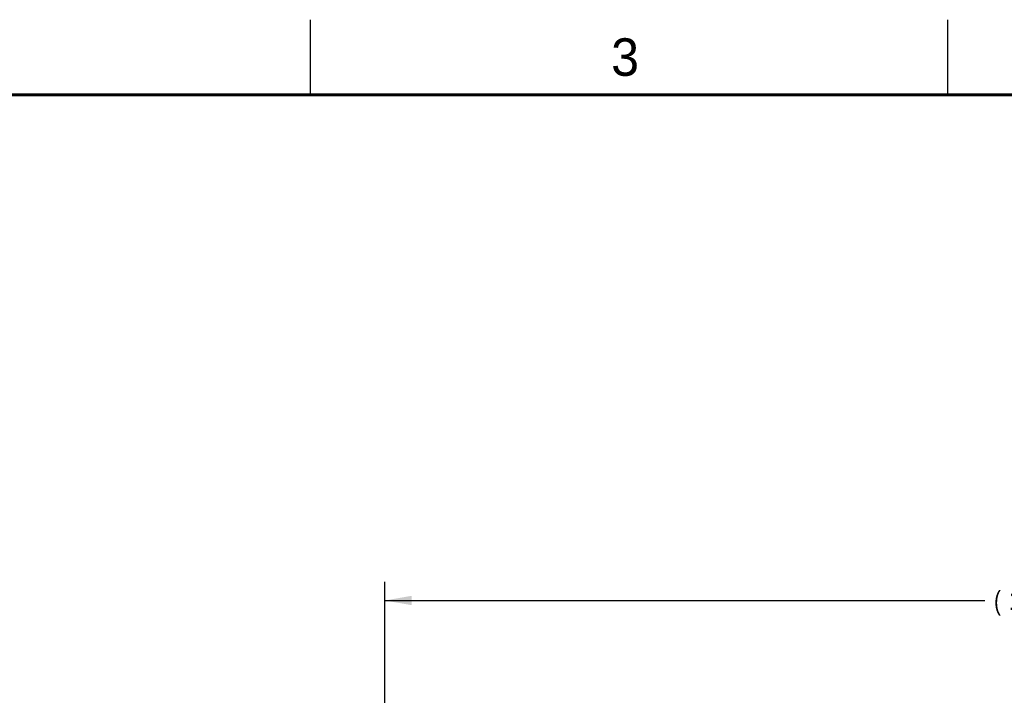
# Model space of a CAD drawing. Header units: inches. Extents: x 0 to 34, y 0 to 22.
# Tile 88 of 89: x 19.3 to 25.9, y 17.5 to 22. Entities that reach past the tile are written whole.
import ezdxf

# ---------------------------------------------------------------- set-up
doc = ezdxf.new("R2010")
doc.units = ezdxf.units.IN
doc.header["$LTSCALE"] = 1.87
doc.header["$MEASUREMENT"] = 0
doc.layers.get('0').update_dxf_attribs({"linetype": 'CONTINUOUS'})
doc.layers.add('REF_DIM', color=7, linetype='CONTINUOUS')
doc.styles.get("Standard").update_dxf_attribs({"font": 'txt', "width": 0.8})
doc.dimstyles.get("Standard").update_dxf_attribs({"dimtxt": 0.125, "dimasz": 0.18, "dimexe": 0.18, "dimexo": 0.0625, "dimgap": 0.09, "dimtad": 0, "dimtih": 1, "dimtoh": 1, "dimdec": 3, "dimzin": 4, "dimdsep": 46, "dimtxsty": 'STANDARD', "dimblk": '_FILLED', "dimblk1": '_FILLED', "dimblk2": '_FILLED', "dimcen": 0.09, "dimadec": 0, "dimazin": 0, "dimtol": 1, "dimtp": 0.01, "dimtm": 0.01, "dimtfac": 1, "dimtdec": 3, "dimtofl": 0, "dimtmove": 0, "dimatfit": 3, "dimldrblk": '_FILLED', "dimfxl": 1, "dimtolj": 1, "dimtzin": 4, "dimarcsym": 0})

# ---------------------------------------------------------------- blocks, each defined once
blk = doc.blocks.new('_FILLED')
at = {"color": 0, "linetype": 'BYBLOCK'}
blk.add_solid([(0, 0), (-1, 0.174), (-1, -0.174)], dxfattribs=at)
blk = doc.blocks.new('*D38')
at = {"layer": 'REF_DIM', "color": 2, "linetype": 'CONTINUOUS'}
for p, q in [((21.748, 17.3161), (21.748, 18.2536)), ((31.948, 17.3773), (31.948, 18.2536)), ((21.748, 18.1286), (25.7475, 18.1286)), ((31.948, 18.1286), (27.5975, 18.1286))]:
    blk.add_line(p, q, dxfattribs=at)
at = {"layer": 'REF_DIM', "color": 2, "linetype": 'CONTINUOUS', "xscale": 0.18, "yscale": 0.18, "zscale": 0.18, "rotation": 180}
blk.add_blockref('_FILLED', (21.748, 18.1286), dxfattribs=at)
at = {"layer": 'REF_DIM', "color": 2, "linetype": 'CONTINUOUS', "xscale": 0.18, "yscale": 0.18, "zscale": 0.18}
blk.add_blockref('_FILLED', (31.948, 18.1286), dxfattribs=at)
at = {"layer": 'REF_DIM', "color": 2, "linetype": 'CONTINUOUS', "width": 0.8}
for s, p in [('(', (25.81, 18.0661)), ('10.200', (25.91, 18.0661)), ('[', (26.635, 18.0661)), ('259.08', (26.735, 18.0661)), (']', (27.335, 18.0661)), (')', (27.435, 18.0661))]:
    blk.add_text(s, height=0.125, dxfattribs=at).set_placement(p)

msp = doc.modelspace()

# ---------------------------------------------------------------- linework, layer by layer
at = {"color": 2, "linetype": 'CONTINUOUS'}
for p, q in [((21.25, 22), (21.25, 21.5)), ((25.5, 22), (25.5, 21.5))]:
    msp.add_line(p, q, dxfattribs=at)
at = {"color": 7, "linetype": 'CONTINUOUS', "const_width": 0.02}
msp.add_lwpolyline([(33.5, 21.5), (0.5, 21.5)], dxfattribs=at)

# ---------------------------------------------------------------- texts
at = {"color": 2, "linetype": 'CONTINUOUS'}
msp.add_text('3', height=0.25, dxfattribs=at).set_placement((23.257, 21.6259))

# ---------------------------------------------------------------- dimensions: what is measured, and where the dimension line sits
at = {"layer": 'REF_DIM', "color": 2, "linetype": 'CONTINUOUS'}
dim = msp.add_linear_dim(base=(31.948, 18.1286), p1=(21.748, 17.3161), p2=(31.948, 17.3773), dimstyle='STANDARD', dxfattribs=at)
dim.commit()
dim.dimension.update_dxf_attribs({"geometry": '*D38', "text_midpoint": (26.6725, 18.1286), "dimtype": 160})

doc.saveas('drawing.dxf')
